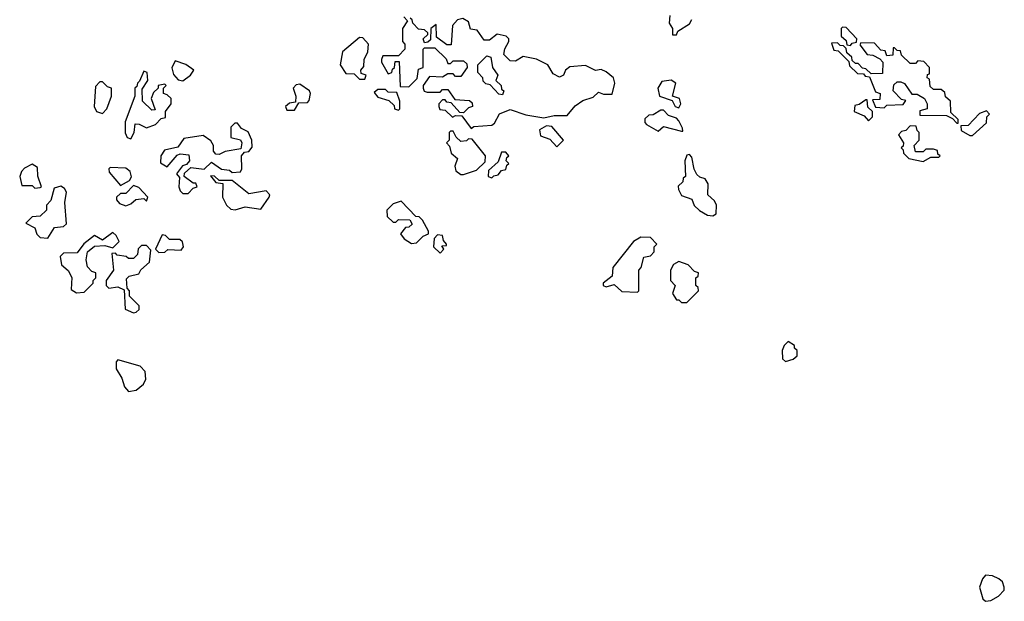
# Model space of a CAD drawing. Extents: x 2710666 to 2828562, y 857017 to 964538.
# Tile 106 of 138: x 2763517 to 2767308, y 924170 to 926409. Entities that reach past the tile are written whole.
import ezdxf

# ---------------------------------------------------------------- set-up
doc = ezdxf.new("R2010")
doc.units = 0

msp = doc.modelspace()

# ---------------------------------------------------------------- linework, layer by layer
at = {"layer": '0CON05XD'}
for points in [[(2764995, 926420), (2765010, 926405), (2764990, 926375), (2764990, 926325), (2765000, 926315), (2765000, 926295), (2764975, 926270), (2764915, 926270), (2764910, 926255), (2764910, 926245), (2764935, 926200), (2764950, 926205), (2764951.7, 926218.3), (2764960, 926225), (2764961.7, 926248.3), (2764978.3, 926248.3), (2764981.7, 926151.7), (2765015, 926150), (2765047, 926183), (2765051.7, 926218.3), (2765070, 926225), (2765070, 926295), (2765075, 926300), (2765115, 926300), (2765158.3, 926258.3), (2765165, 926240), (2765175, 926240), (2765185, 926250), (2765225, 926250), (2765238.3, 926238.3), (2765240, 926225), (2765215, 926190), (2765195, 926190), (2765185, 926200), (2765165, 926200), (2765145, 926187.5), (2765095, 926190), (2765070, 926155), (2765070, 926145), (2765073.3, 926133.3), (2765085, 926130), (2765135, 926130), (2765145, 926140), (2765165, 926140), (2765191.7, 926101.7), (2765248.3, 926098.3), (2765258.3, 926088.3), (2765260, 926075), (2765245, 926070), (2765225, 926050), (2765211.7, 926051.7), (2765178.3, 926088.3), (2765161.7, 926091.7), (2765155, 926100), (2765145, 926100), (2765130, 926085), (2765130, 926075), (2765133.6, 926063.6), (2765155, 926060), (2765183, 926033), (2765195, 926040), (2765218.3, 926038.3), (2765255, 925990)], [(2765255, 925990), (2765265, 925997.5), (2765335, 926002.5), (2765345, 926010), (2765363.6, 926046.4), (2765405, 926062.5), (2765465, 926042.5), (2765535, 926031.2), (2765575, 926040), (2765625, 926040), (2765655, 926077.5), (2765685, 926097.5), (2765725, 926110), (2765745, 926130), (2765765, 926122.5), (2765798.3, 926121.7), (2765807.5, 926165), (2765802.5, 926185), (2765775, 926207.5), (2765755, 926217.5), (2765733, 926213), (2765695, 926232.5), (2765635, 926227.5), (2765617.5, 926215), (2765610, 926195), (2765595, 926187.5), (2765570.7, 926200.7), (2765550, 926235), (2765507, 926257), (2765455, 926266.7), (2765425, 926248.8), (2765405, 926250), (2765381.2, 926275), (2765384, 926296), (2765400, 926325), (2765400, 926335), (2765390, 926345), (2765355, 926352.5), (2765325, 926330), (2765305, 926330), (2765278.3, 926368.3), (2765251.7, 926371.7), (2765245, 926400), (2765223, 926413), (2765201.7, 926408.3), (2765183, 926387), (2765178.3, 926311.7), (2765161.7, 926311.7), (2765121.7, 926341.7), (2765120, 926390), (2765100, 926375), (2765098.3, 926331.7), (2765088.3, 926321.7), (2765075, 926320), (2765070, 926335), (2765088.3, 926351.7), (2765088.3, 926358.3), (2765075, 926370), (2765051.7, 926371.7), (2765030, 926395), (2765028.3, 926408.3), (2765020, 926415)], [(2766020, 926425), (2766017.5, 926395), (2766030, 926375), (2766030, 926350), (2766045, 926350)], [(2766045, 926350), (2766050, 926365), (2766095, 926392.5), (2766105, 926410)], [(2766715, 926310), (2766721.7, 926318.3), (2766738.3, 926321.7), (2766740, 926335), (2766698.3, 926378.3), (2766685, 926380), (2766680, 926375), (2766680, 926345), (2766698.3, 926328.3), (2766701.7, 926311.7), (2766715, 926310)], [(2764845, 926180), (2764850, 926195), (2764831.7, 926201.7), (2764830, 926215), (2764841.7, 926228.3), (2764842.5, 926255), (2764857.5, 926285), (2764860, 926315), (2764838.3, 926338.3), (2764825, 926340), (2764760, 926285), (2764750, 926235), (2764771.7, 926201.7), (2764805, 926200), (2764825, 926180), (2764845, 926180)], [(2767130, 926010), (2767130, 926025), (2767101.7, 926051.7), (2767100, 926095), (2767081.7, 926111.7), (2767078.3, 926128.3), (2767065, 926140), (2767035, 926140), (2767021.7, 926151.7), (2767020, 926180), (2767010, 926185), (2767011.7, 926198.3), (2767020, 926200), (2767020, 926225), (2766998.3, 926248.3), (2766975, 926250), (2766965, 926240), (2766945, 926240), (2766911.7, 926271.7), (2766908.3, 926288.3), (2766895, 926290), (2766885, 926300), (2766880, 926300), (2766878.3, 926271.7), (2766855, 926270), (2766848.3, 926288.3), (2766831.7, 926291.7), (2766808.3, 926318.3), (2766755, 926320), (2766751.7, 926311.7), (2766780, 926275), (2766801.7, 926271.7), (2766828.3, 926258.3), (2766840, 926245), (2766838.3, 926201.7), (2766795, 926200), (2766775, 926220), (2766761.7, 926221.7), (2766745, 926240), (2766735, 926240), (2766721.7, 926251.7), (2766720, 926265), (2766701.7, 926281.7), (2766698.3, 926298.3), (2766688.3, 926308.3), (2766675, 926310), (2766665, 926320), (2766641.7, 926318.3), (2766651.7, 926291.7), (2766668.3, 926288.3), (2766708.3, 926248.3), (2766711.7, 926231.7), (2766741.7, 926201.7), (2766765, 926200), (2766771.7, 926191.7), (2766788.3, 926188.3), (2766811.7, 926131.7), (2766830, 926125), (2766828.3, 926101.7), (2766800, 926100), (2766811.7, 926071.7), (2766845, 926070), (2766855, 926080), (2766918.3, 926081.7), (2766928.3, 926098.3), (2766911.7, 926101.7), (2766880, 926135), (2766881.7, 926158.3), (2766895, 926170), (2766909.3, 926169.3), (2766923, 926163), (2766951.7, 926121.7), (2766971.7, 926121.7), (2767000, 926105), (2767010, 926085), (2767010, 926065), (2766981.7, 926058.3), (2766981.7, 926041.7), (2767085, 926040), (2767108.3, 926028.3), (2767125, 926010), (2767130, 926010)], [(2765375, 926120), (2765361.7, 926121.7), (2765328.3, 926158.3), (2765311.7, 926161.7), (2765301.7, 926171.7), (2765300, 926185), (2765280, 926205), (2765280, 926235), (2765315, 926270), (2765330, 926265), (2765337.5, 926225), (2765357.5, 926195), (2765350, 926175), (2765370, 926155), (2765371.7, 926141.7), (2765380, 926135), (2765375, 926120)], [(2764145, 926173.3), (2764174.2, 926195.8), (2764186.7, 926215), (2764155.9, 926235.9), (2764115, 926250), (2764103, 926223), (2764108.3, 926198.3), (2764127, 926177), (2764145, 926173.3)], [(2763945, 925950), (2763957.5, 925975), (2763961.7, 926008.3), (2763977, 926007), (2764005, 925992.5), (2764040, 926005), (2764061.7, 926028.3), (2764078.3, 926031.7), (2764077.5, 926055), (2764100, 926085), (2764100, 926105), (2764085, 926120), (2764070, 926125), (2764070, 926145), (2764080, 926155), (2764075, 926160), (2764050, 926155), (2764050, 926145), (2764031.7, 926128.3), (2764022.5, 926105), (2764038.3, 926061.7), (2764025, 926060), (2763990, 926095), (2763988.3, 926141.7), (2764010, 926175), (2764007.5, 926205), (2763995, 926210), (2763978.3, 926171.7), (2763970, 926165), (2763968.3, 926151.7), (2763960, 926145), (2763960, 926115), (2763922.5, 926015), (2763923, 925973), (2763930, 925955), (2763945, 925950)], [(2763835, 926047.5), (2763852.5, 926065), (2763870, 926115), (2763870, 926145), (2763855, 926150), (2763835, 926170), (2763825, 926170), (2763808.3, 926151.7), (2763803.8, 926075), (2763812.5, 926055), (2763835, 926047.5)], [(2764575, 926060), (2764591.7, 926088.3), (2764625, 926090), (2764631.7, 926098.3), (2764636.7, 926125), (2764632.5, 926135), (2764595, 926160), (2764581.7, 926158.3), (2764570, 926145), (2764580, 926115), (2764578.3, 926091.7), (2764555, 926087.5), (2764540, 926075), (2764545, 926060), (2764575, 926060)], [(2764975, 926060), (2764980, 926065), (2764980, 926095), (2764968.3, 926128.3), (2764935, 926130), (2764925, 926140), (2764895, 926140), (2764881.7, 926128.3), (2764895, 926110), (2764938.3, 926098.3), (2764958.3, 926078.3), (2764960, 926065), (2764975, 926060)], [(2766055, 926070), (2766062.5, 926085), (2766057.5, 926105), (2766030, 926115), (2766042.5, 926165), (2766025, 926176), (2765989.3, 926170.7), (2765973.3, 926145), (2765980, 926115), (2766028.3, 926098.3), (2766040, 926075), (2766055, 926070)], [(2766785, 926020), (2766800, 926035), (2766800, 926055), (2766781.7, 926071.7), (2766780, 926100), (2766775, 926100), (2766748.3, 926081.7), (2766731.7, 926078.3), (2766730, 926055), (2766768.3, 926038.3), (2766785, 926020)], [(2766070, 925980), (2766068.3, 925991.7), (2766055, 926020), (2766045, 926030), (2766015, 926040), (2765995, 926060), (2765985, 926060), (2765955, 926042.5), (2765938.3, 926041.7), (2765923, 926027), (2765923, 926013), (2765930, 926005), (2765975, 925980), (2765995, 925997.5), (2766065, 925980), (2766070, 925980)], [(2767185, 925962.5), (2767238.3, 926011.7), (2767240, 926035), (2767250, 926045), (2767238.3, 926058.3), (2767211.7, 926048.3), (2767168.3, 926001.7), (2767140, 926000), (2767141.7, 925981.7), (2767175, 925962.5), (2767185, 925962.5)], [(2764165, 925740), (2764185, 925760), (2764200, 925765), (2764195, 925780), (2764185, 925780), (2764150, 925805), (2764151.7, 925818.3), (2764175, 925840), (2764227, 925833), (2764255, 925860), (2764293, 925833), (2764325, 925830), (2764335, 925820), (2764366.4, 925823.6), (2764372.5, 925835), (2764370, 925885), (2764381.7, 925898.3), (2764398.3, 925901.7), (2764411.7, 925918.3), (2764410, 925945), (2764396.7, 925976.7), (2764370, 925990), (2764355, 926010), (2764345, 926010), (2764330, 925995), (2764330, 925955), (2764366.7, 925946.7), (2764372.5, 925935), (2764368.3, 925911.7), (2764308.3, 925901.7), (2764285, 925890), (2764271.7, 925891.7), (2764263, 925903), (2764262.5, 925925), (2764253, 925943), (2764223, 925963), (2764148.3, 925951.7), (2764125, 925917.5), (2764073.6, 925906.4), (2764060, 925885), (2764058.3, 925858.3), (2764085, 925842.5), (2764123.3, 925886.7), (2764135, 925892.5), (2764168.3, 925888.3), (2764170, 925865), (2764158.3, 925851.7), (2764143.6, 925846.4), (2764120, 925815), (2764131.7, 925801.7), (2764130, 925765), (2764135, 925750), (2764145, 925740), (2764165, 925740)], [(2765585, 925920), (2765610, 925945), (2765565, 925997.5), (2765545, 926000), (2765517.5, 925985), (2765521.7, 925961.7), (2765558.3, 925948.3), (2765585, 925920)], [(2766995, 925862.5), (2767025, 925880), (2767055, 925880), (2767060, 925885), (2767051.7, 925891.7), (2767050, 925905), (2767035, 925910), (2767005, 925910), (2766995, 925900), (2766965, 925900), (2766960, 925925), (2766980, 925945), (2766980, 925975), (2766971.7, 925981.7), (2766968.3, 925998.3), (2766945, 926000), (2766928.3, 925981.7), (2766911.7, 925978.3), (2766900, 925965), (2766920, 925935), (2766918.3, 925921.7), (2766910, 925915), (2766918.3, 925908.3), (2766920, 925895), (2766940, 925875), (2766995, 925862.5)], [(2765225, 925812.5), (2765275, 925830), (2765308.3, 925861.7), (2765310, 925885), (2765258.3, 925948.3), (2765245, 925950), (2765237, 925943), (2765215, 925940), (2765197, 925957), (2765185, 925980), (2765175, 925980), (2765170, 925975), (2765170, 925945), (2765160, 925935), (2765171.7, 925921.7), (2765177.5, 925895), (2765202.5, 925875), (2765192.5, 925845), (2765196.4, 925826.4), (2765215, 925812.5), (2765225, 925812.5)], [(2765335, 925800), (2765341.7, 925808.3), (2765358.3, 925811.7), (2765371.7, 925828.3), (2765388.3, 925831.7), (2765391.7, 925848.3), (2765400, 925855), (2765390, 925865), (2765391.7, 925878.3), (2765400, 925885), (2765388.3, 925898.3), (2765371.7, 925898.3), (2765358.3, 925861.7), (2765321.7, 925828.3), (2765320, 925805), (2765335, 925800)], [(2766185, 925653.3), (2766198, 925662), (2766200, 925695), (2766191.7, 925711.7), (2766166.2, 925735), (2766167, 925777), (2766156.4, 925796.4), (2766135, 925802.5), (2766123.3, 925813.3), (2766113, 925833), (2766105, 925880), (2766095, 925890), (2766085, 925887.5), (2766077.5, 925865), (2766080, 925805), (2766071.7, 925798.3), (2766070, 925785), (2766051.7, 925768.3), (2766052.5, 925755), (2766065, 925732.5), (2766105, 925717.5), (2766113.8, 925693.8), (2766133.9, 925673.9), (2766165, 925656.7), (2766185, 925653.3)], [(2763575, 925760), (2763595, 925762.5), (2763600, 925765), (2763587, 925807), (2763585, 925840), (2763565, 925852.5), (2763535, 925836.7), (2763523.3, 925825), (2763516.7, 925805), (2763525, 925770), (2763565, 925770), (2763575, 925760)], [(2763905, 925770), (2763940, 925790), (2763946.7, 925803.3), (2763942.5, 925825), (2763925, 925837.5), (2763865, 925840), (2763860, 925835), (2763861.7, 925821.7), (2763905, 925770)], [(2764346.4, 925676.4), (2764385, 925688.8), (2764445, 925680), (2764477.5, 925725), (2764480, 925735), (2764465, 925750), (2764398.3, 925738.3), (2764335, 925790), (2764285, 925790), (2764267, 925807), (2764251.7, 925808.3), (2764271.7, 925781.7), (2764298.3, 925778.3), (2764297.5, 925725), (2764312.5, 925695), (2764329.3, 925679.3), (2764346.4, 925676.4)], [(2763625, 925567.5), (2763650.7, 925609.3), (2763685, 925613.3), (2763697, 925623), (2763690, 925705), (2763697.5, 925745), (2763689.3, 925759.3), (2763675, 925767.5), (2763650, 925760), (2763637, 925713), (2763620, 925695), (2763620, 925675), (2763595, 925652.5), (2763565, 925650), (2763540, 925625), (2763575, 925607.5), (2763583, 925583), (2763595, 925570), (2763625, 925567.5)], [(2763925, 925692.5), (2763945, 925700), (2763963.6, 925716.4), (2763995, 925720), (2764005, 925710), (2764010, 925725), (2763975, 925762.5), (2763955, 925770), (2763925, 925740), (2763905, 925740), (2763890, 925725), (2763890, 925715), (2763900.7, 925700.7), (2763925, 925692.5)], [(2765025, 925547.5), (2765045, 925550), (2765070, 925575), (2765090, 925585), (2765090, 925595), (2765067, 925637), (2765055, 925650), (2765041.7, 925651.7), (2764985, 925710), (2764955, 925700), (2764930, 925675), (2764931.7, 925651.7), (2764955, 925630), (2764965, 925630), (2764975, 925640), (2765018.3, 925638.3), (2765028.3, 925621.7), (2765015, 925610), (2765001.7, 925608.3), (2764982.5, 925585), (2764997.5, 925565), (2765025, 925547.5)], [(2763735, 925357.5), (2763765, 925360), (2763800, 925395), (2763800, 925405), (2763810, 925415), (2763810, 925435), (2763795, 925440), (2763777.5, 925457.5), (2763772.5, 925485), (2763777.5, 925515), (2763805, 925537.5), (2763845, 925540), (2763875, 925530), (2763900, 925555), (2763888.3, 925578.3), (2763875, 925590), (2763835, 925560), (2763805, 925577.5), (2763763.6, 925546.4), (2763738.3, 925511.7), (2763685, 925510), (2763673, 925497), (2763677.5, 925465), (2763703, 925443), (2763717, 925417), (2763715, 925370), (2763735, 925357.5)], [(2764052, 925512), (2764075, 925513.3), (2764086.4, 925523.6), (2764138.3, 925521.7), (2764146.7, 925535), (2764143.6, 925553.6), (2764133, 925563), (2764093, 925563), (2764078.3, 925578.3), (2764065, 925580), (2764040, 925525), (2764052, 925512)], [(2765135, 925510), (2765150, 925525), (2765141.7, 925538.3), (2765160, 925540), (2765160, 925545), (2765148.3, 925558.3), (2765145, 925577.5), (2765125, 925580), (2765113, 925567), (2765110, 925535), (2765135, 925510)], [(2765895, 925360), (2765900, 925365), (2765900, 925445), (2765910, 925455), (2765920, 925495), (2765945, 925500), (2765960, 925515), (2765960, 925535), (2765970, 925545), (2765945, 925570), (2765908.3, 925571.7), (2765880, 925555), (2765800, 925455), (2765798.3, 925421.7), (2765762.5, 925395), (2765763.3, 925385), (2765775, 925380), (2765805, 925390), (2765835, 925362.5), (2765895, 925360)], [(2763955, 925280), (2763965, 925282.5), (2763977, 925293), (2763977, 925307), (2763940, 925345), (2763940, 925365), (2763930, 925375), (2763928.3, 925411.7), (2763938.3, 925421.7), (2763975, 925430), (2763983.6, 925446.4), (2764016.7, 925475), (2764021.7, 925521.7), (2764005, 925540), (2763985, 925540), (2763973, 925527), (2763970, 925505), (2763955, 925490), (2763935, 925490), (2763927, 925497), (2763892.5, 925502.5), (2763885, 925510), (2763871.7, 925508.3), (2763877.5, 925445), (2763850, 925405), (2763850, 925385), (2763860, 925375), (2763895, 925380), (2763918.3, 925368.3), (2763922.5, 925295), (2763955, 925280)], [(2766085, 925320), (2766130, 925365), (2766128.3, 925378.3), (2766120, 925385), (2766120, 925415), (2766128.3, 925421.7), (2766130, 925435), (2766115, 925440), (2766090, 925465), (2766055, 925477.5), (2766033.3, 925466.7), (2766022.5, 925445), (2766022.5, 925405), (2766040, 925385), (2766030, 925355), (2766045, 925330), (2766055, 925330), (2766065, 925320), (2766085, 925320)], [(2766465, 925092.5), (2766495, 925102.5), (2766510, 925115), (2766510, 925135), (2766500, 925145), (2766500, 925155), (2766475, 925170), (2766460, 925155), (2766452.5, 925135), (2766453, 925103), (2766465, 925092.5)], [(2763935, 924977.5), (2763965, 924983.3), (2763993.6, 925006.4), (2764002.5, 925025), (2764000, 925055), (2763980, 925075), (2763895, 925100), (2763888.3, 925091.7), (2763887.5, 925065), (2763909.5, 925029.5), (2763920, 924995), (2763935, 924977.5)], [(2767235, 924170), (2767255, 924172.5), (2767285, 924190), (2767307, 924213), (2767307.5, 924225), (2767300, 924245), (2767287, 924257), (2767261.7, 924268.3), (2767235, 924270), (2767223, 924257), (2767212.5, 924225), (2767225, 924180), (2767235, 924170)]]:
    msp.add_lwpolyline(points, dxfattribs=at)

doc.saveas('drawing.dxf')
